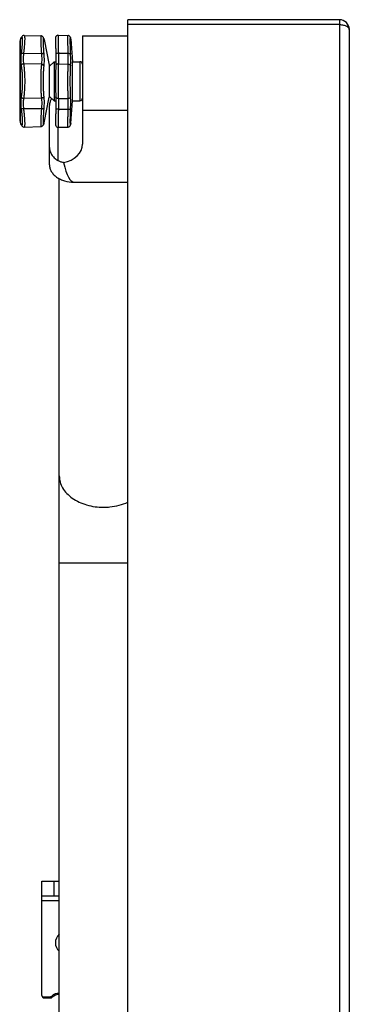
# Model space of a CAD drawing. Header units: millimetres. Extents: x 0 to 4200, y 0 to 2970.
# Tile 14 of 19: x 2312 to 2446, y 1687 to 2087. Entities that reach past the tile are written whole.
import ezdxf

# ---------------------------------------------------------------- set-up
doc = ezdxf.new("R2010")
doc.units = ezdxf.units.MM
doc.header["$LTSCALE"] = 10
doc.layers.add('AXES', color=7, linetype='Continuous')

msp = doc.modelspace()

# ---------------------------------------------------------------- linework, layer by layer
at = {"color": 7, "linetype": 'Continuous'}
for p, q in [((2355.84, 1286.74), (2355.84, 2086.74)), ((2441.84, 2086.74), (2355.84, 2086.74)), ((2312.98, 2080.13), (2312.8, 2079.97)), ((2313.22, 2080.27), (2312.98, 2080.13)), ((2313.5, 2080.34), (2313.22, 2080.27)), ((2313.67, 2080.35), (2313.5, 2080.34)), ((2313.67, 2080.35), (2320.52, 2080.17)), ((2327.5, 2080.46), (2331.5, 2080.36)), ((2445.84, 2082.74), (2445.84, 1290.74)), ((2311.84, 2076.95), (2311.84, 2046.53)), ((2312.34, 2079.21), (2312.32, 2079.17)), ((2312.37, 2079.26), (2312.34, 2079.21)), ((2312.49, 2079.51), (2312.4, 2079.33)), ((2312.57, 2079.65), (2312.49, 2079.51)), ((2312.68, 2079.81), (2312.57, 2079.65)), ((2312.81, 2079.97), (2312.68, 2079.81)), ((2321.67, 2078.98), (2321.61, 2079.17)), ((2321.72, 2078.81), (2321.67, 2078.98)), ((2332.43, 2079.69), (2332.38, 2079.8)), ((2332.46, 2079.6), (2332.43, 2079.69)), ((2332.47, 2079.53), (2332.46, 2079.6)), ((2332.49, 2079.47), (2332.47, 2079.54)), ((2332.5, 2079.41), (2332.49, 2079.47)), ((2332.51, 2079.34), (2332.5, 2079.41)), ((2332.52, 2079.27), (2332.51, 2079.35)), ((2332.58, 2078.84), (2332.52, 2079.27)), ((2332.53, 2079.2), (2332.53, 2079.2)), ((2332.59, 2078.79), (2332.58, 2078.84)), ((2323.84, 2068.24), (2323.84, 2055.24)), ((2325.84, 2069.64), (2324, 2067.89)), ((2325.84, 2053.84), (2324, 2055.59)), ((2326.59, 2053.21), (2326.57, 2051.94)), ((2326.58, 2053.8), (2326.59, 2053.21)), ((2321.61, 2044.31), (2321.67, 2044.5)), ((2321.67, 2044.5), (2321.72, 2044.67)), ((2332.48, 2043.99), (2332.5, 2044.06)), ((2332.5, 2044.06), (2332.51, 2044.13)), ((2332.51, 2044.13), (2332.52, 2044.21)), ((2332.52, 2044.21), (2332.53, 2044.28)), ((2332.53, 2044.28), (2332.56, 2044.47)), ((2332.56, 2044.47), (2332.58, 2044.64)), ((2332.58, 2044.64), (2332.59, 2044.69)), ((2312.49, 2043.98), (2312.57, 2043.83)), ((2312.57, 2043.83), (2312.68, 2043.67)), ((2312.68, 2043.67), (2312.81, 2043.51)), ((2312.8, 2043.51), (2312.8, 2043.51)), ((2312.81, 2043.51), (2312.98, 2043.35)), ((2312.98, 2043.35), (2313.22, 2043.21)), ((2313.22, 2043.22), (2313.22, 2043.22)), ((2313.67, 2043.13), (2320.52, 2043.31)), ((2320.52, 2043.31), (2320.52, 2043.31)), ((2327.03, 2043.12), (2327.3, 2043.03)), ((2327.3, 2043.03), (2327.5, 2043.02)), ((2327.5, 2043.02), (2331.5, 2043.12)), ((2331.5, 2043.12), (2331.7, 2043.15)), ((2331.7, 2043.15), (2331.95, 2043.24)), ((2331.95, 2043.24), (2332.16, 2043.39)), ((2332.16, 2043.39), (2332.31, 2043.56)), ((2332.31, 2043.56), (2332.4, 2043.72)), ((2332.4, 2043.71), (2332.44, 2043.83)), ((2332.44, 2043.83), (2332.47, 2043.92)), ((2332.47, 2043.92), (2332.48, 2043.99)), ((2327.94, 1351.31), (2327.94, 2022.17)), ((2320.84, 1690.34), (2320.84, 1736.74)), ((2327.94, 1730.74), (2320.84, 1730.74)), ((2321.84, 1689.34), (2324.37, 1689.34))]:
    msp.add_line(p, q, dxfattribs=at)
at = {"color": 9, "linetype": 'Continuous'}
for p, q in [((2441.84, 2084.74), (2355.84, 2084.74)), ((2441.84, 2086.74), (2441.84, 1286.74)), ((2312.09, 2078.49), (2312.09, 2044.99)), ((2312.26, 2079.01), (2312.35, 2079.2)), ((2312.49, 2079.51), (2312.44, 2079.36)), ((2321.63, 2079.06), (2321.61, 2079.17)), ((2321.75, 2078.7), (2321.7, 2078.86)), ((2332.53, 2079.2), (2332.54, 2079.15)), ((2332.54, 2079.15), (2332.59, 2078.79)), ((2332.54, 2079.15), (2332.56, 2079.01)), ((2320.68, 2072.92), (2313.41, 2072.97)), ((2327.57, 2073.1), (2331.57, 2073.08)), ((2320.68, 2068.65), (2313.41, 2068.79)), ((2327.57, 2068.77), (2331.57, 2068.7)), ((2336.34, 2069.64), (2336.34, 2053.84)), ((2324, 2055.59), (2324, 2067.89)), ((2320.68, 2054.83), (2313.41, 2054.69)), ((2327.57, 2054.71), (2331.57, 2054.78)), ((2320.68, 2050.56), (2313.41, 2050.51)), ((2327.57, 2050.38), (2331.57, 2050.4)), ((2312.28, 2044.42), (2312.26, 2044.47)), ((2312.28, 2044.42), (2312.26, 2044.47)), ((2312.49, 2043.98), (2312.44, 2044.12)), ((2321.63, 2044.42), (2321.61, 2044.31)), ((2321.7, 2044.63), (2321.75, 2044.78)), ((2332.53, 2044.28), (2332.54, 2044.33)), ((2332.59, 2044.69), (2332.54, 2044.33)), ((2327.94, 1866.03), (2355.84, 1866.03)), ((2325.84, 1730.74), (2325.84, 1736.74)), ((2327.94, 1728.74), (2320.84, 1728.74)), ((2320.98, 1689.84), (2324.37, 1689.84)), ((2324.37, 1689.84), (2324.37, 1689.34)), ((2325.07, 1689.62), (2324.72, 1689.98))]:
    msp.add_line(p, q, dxfattribs=at)
at = {"color": 3, "linetype": 'Continuous'}
msp.add_line((2320.84, 1736.74), (2327.94, 1736.74), dxfattribs=at)
at = {"color": 7, "linetype": 'Continuous'}
for points in [[(2321.61, 2079.17), (2321.57, 2079.27), (2321.53, 2079.39), (2321.48, 2079.51), (2321.41, 2079.63), (2321.32, 2079.77), (2321.17, 2079.92), (2320.96, 2080.06), (2320.7, 2080.15), (2320.52, 2080.17)], [(2327.03, 2080.36), (2326.81, 2080.22), (2326.65, 2080.03), (2326.55, 2079.85), (2326.5, 2079.71), (2326.47, 2079.61), (2326.46, 2079.53), (2326.45, 2079.46), (2326.45, 2079.39), (2326.44, 2079.31), (2326.44, 2079.23), (2326.43, 2079.13), (2326.43, 2079.03)], [(2327.5, 2080.46), (2327.3, 2080.45), (2327.03, 2080.36), (2326.81, 2080.22)], [(2332.28, 2079.95), (2332.14, 2080.11), (2331.93, 2080.25), (2331.68, 2080.34), (2331.5, 2080.36)], [(2332.38, 2079.8), (2332.28, 2079.95), (2332.14, 2080.11), (2331.93, 2080.25), (2331.68, 2080.34), (2331.68, 2080.34)], [(2312.32, 2079.17), (2312.28, 2079.08), (2312.26, 2079.01)], [(2312.49, 2079.51), (2312.4, 2079.33), (2312.37, 2079.26)], [(2326.43, 2078.91), (2326.42, 2078.78), (2326.42, 2078.64), (2326.42, 2078.48), (2326.42, 2078.31), (2326.42, 2078.12), (2326.42, 2077.91)], [(2326.43, 2078.91), (2326.42, 2078.78), (2326.42, 2078.64), (2326.42, 2078.48), (2326.42, 2078.31), (2326.42, 2078.12)], [(2326.42, 2077.91), (2326.42, 2077.69), (2326.43, 2077.45), (2326.43, 2077.19), (2326.43, 2076.92), (2326.44, 2076.62), (2326.44, 2076.31), (2326.45, 2075.98), (2326.46, 2075.63), (2326.47, 2075.27), (2326.48, 2074.89), (2326.49, 2074.49), (2326.5, 2074.07), (2326.51, 2073.64), (2326.53, 2073.19), (2326.54, 2072.81)], [(2326.42, 2077.91), (2326.42, 2077.69), (2326.43, 2077.45), (2326.43, 2077.19), (2326.43, 2076.91), (2326.44, 2076.62), (2326.44, 2076.31), (2326.45, 2075.98), (2326.46, 2075.63), (2326.47, 2075.26), (2326.48, 2074.88), (2326.49, 2074.48), (2326.5, 2074.06), (2326.51, 2073.63), (2326.53, 2073.19)], [(2326.45, 2079.39), (2326.44, 2079.31), (2326.44, 2079.23), (2326.43, 2079.13), (2326.43, 2079.03), (2326.43, 2078.91)], [(2326.54, 2072.81), (2326.57, 2071.55), (2326.59, 2070.27), (2326.57, 2069.1), (2326.54, 2068.12)], [(2326.54, 2068.12), (2326.5, 2067.07), (2326.46, 2065.83), (2326.44, 2064.49), (2326.43, 2063.09), (2326.42, 2061.74)], [(2326.42, 2061.74), (2326.43, 2060.4), (2326.44, 2058.99), (2326.46, 2057.66), (2326.5, 2056.42), (2326.54, 2055.36)], [(2326.54, 2055.36), (2326.57, 2054.39), (2326.59, 2053.22), (2326.57, 2051.94), (2326.54, 2050.68)], [(2326.54, 2050.68), (2326.53, 2050.3), (2326.51, 2049.85), (2326.5, 2049.42), (2326.49, 2049), (2326.48, 2048.6), (2326.47, 2048.22), (2326.46, 2047.85), (2326.45, 2047.5), (2326.44, 2047.17), (2326.44, 2046.86), (2326.43, 2046.57), (2326.43, 2046.29), (2326.43, 2046.03), (2326.42, 2045.79), (2326.42, 2045.57), (2326.42, 2045.37), (2326.42, 2045.18), (2326.42, 2045), (2326.42, 2044.84), (2326.42, 2044.7), (2326.43, 2044.57), (2326.43, 2044.45), (2326.43, 2044.35), (2326.44, 2044.25), (2326.44, 2044.17), (2326.45, 2044.09), (2326.45, 2044.02), (2326.46, 2043.95), (2326.47, 2043.87), (2326.5, 2043.77), (2326.55, 2043.63), (2326.65, 2043.45), (2326.81, 2043.27), (2327.03, 2043.12)], [(2312.26, 2044.47), (2312.28, 2044.4), (2312.32, 2044.31)], [(2312.32, 2044.31), (2312.4, 2044.15), (2312.49, 2043.97)], [(2320.52, 2043.31), (2320.7, 2043.33), (2320.96, 2043.42), (2321.17, 2043.56), (2321.31, 2043.71), (2321.41, 2043.85), (2321.48, 2043.97), (2321.53, 2044.09), (2321.57, 2044.21), (2321.61, 2044.31)], [(2313.22, 2043.21), (2313.5, 2043.14), (2313.67, 2043.13)]]:
    msp.add_lwpolyline(points, dxfattribs=at)
for centre, radius, start, end in [((2441.84, 2082.74), 4, 0, 90), ((2316.84, 2076.95), 5, 161.9958, 180), ((2320.77, 2078.51), 1, 11.3099, 17.9712), ((2336.34, 2068.64), 1, 0, 90), ((2324.34, 2067.53), 0.5, 133.5312, 180), ((2324.34, 2055.96), 0.5, 180, 226.4688), ((2336.34, 2054.84), 1, 270, 0), ((2316.84, 2046.53), 5, 180, 198.0042), ((2320.77, 2044.97), 1, 342.0288, 348.6901), ((2321.84, 1690.34), 1, 180, 270), ((2324.37, 1690.34), 1, 270, 313.9455), ((2327.84, 1686.74), 4, 88.5463, 133.9455)]:
    msp.add_arc(centre, radius, start, end, dxfattribs=at)
at = {"color": 9, "linetype": 'Continuous'}
for centre, radius, start, end in [((2287.12, 2092.35), 28.45, 332.4692, 332.832), ((2357.76, 2090.45), 37.88, 197.4993, 197.8253), ((2336.88, 2078.95), 4.45, 176.5316, 176.7675), ((2326.94, 2078.41), 5.65, 7.4806, 8.0437), ((2287.78, 2031.48), 27.71, 27.4701, 27.8586), ((2286.86, 2031), 28.75, 27.1696, 27.4703), ((2357.9, 2032.98), 38.03, 162.1586, 162.5), ((2326.62, 2045.11), 5.97, 351.9858, 352.5048), ((2324.37, 1690.34), 0.5, 270, 313.9456), ((2327.84, 1686.74), 4.5, 88.719, 133.9455)]:
    msp.add_arc(centre, radius, start, end, dxfattribs=at)
for points, knots in [([(2441.84, 2084.74), (2442.38, 2084.74), (2443.39, 2084.64), (2444.36, 2084.32), (2444.77, 2084.1)], [0, 0, 0, 0, 0.540544, 1, 1, 1, 1]), ([(2444.77, 2084.1), (2445.07, 2083.94), (2445.58, 2083.59), (2445.84, 2083), (2445.84, 2082.74)], [0, 0, 0, 0, 0.570376, 1, 1, 1, 1]), ([(2313.67, 2080.35), (2313.68, 2080.35), (2313.7, 2080.34), (2313.73, 2080.32), (2313.76, 2080.27), (2313.78, 2080.21), (2313.8, 2080.14), (2313.82, 2080.05), (2313.84, 2079.94), (2313.85, 2079.76), (2313.87, 2079.5), (2313.88, 2079.15), (2313.88, 2078.74), (2313.86, 2078.27), (2313.84, 2077.75), (2313.8, 2076.96), (2313.72, 2075.87), (2313.58, 2074.46), (2313.47, 2073.48), (2313.41, 2072.97)], [0, 0, 0, 0, 0.00433, 0.009482, 0.016141, 0.024629, 0.035094, 0.047605, 0.06219, 0.078857, 0.118396, 0.166065, 0.221597, 0.28465, 0.354808, 0.431606, 0.603003, 0.794186, 1, 1, 1, 1]), ([(2320.52, 2080.17), (2320.5, 2080.17), (2320.48, 2080.14), (2320.47, 2080.1), (2320.45, 2080.04), (2320.44, 2079.97), (2320.43, 2079.88), (2320.42, 2079.77), (2320.41, 2079.6), (2320.4, 2079.35), (2320.39, 2078.85), (2320.4, 2078.08), (2320.43, 2077.02), (2320.49, 2075.78), (2320.57, 2074.39), (2320.64, 2073.42), (2320.68, 2072.92)], [0, 0, 0, 0, 0.006672, 0.012647, 0.020687, 0.030856, 0.043177, 0.057647, 0.074257, 0.113812, 0.161618, 0.280713, 0.428404, 0.600718, 0.792981, 1, 1, 1, 1]), ([(2327.5, 2080.46), (2327.5, 2080.46), (2327.49, 2080.45), (2327.48, 2080.43), (2327.48, 2080.39), (2327.47, 2080.33), (2327.47, 2080.25), (2327.46, 2080.16), (2327.46, 2080.06), (2327.45, 2079.88), (2327.45, 2079.63), (2327.45, 2079.28), (2327.45, 2078.87), (2327.45, 2078.4), (2327.46, 2077.88), (2327.46, 2077.31), (2327.47, 2076.7), (2327.49, 2075.8), (2327.52, 2074.6), (2327.55, 2073.61), (2327.57, 2073.1)], [0, 0, 0, 0, 0.001542, 0.005035, 0.010702, 0.018575, 0.028656, 0.040936, 0.055397, 0.072018, 0.111631, 0.159524, 0.215379, 0.278831, 0.349454, 0.426782, 0.510302, 0.599453, 0.792235, 1, 1, 1, 1]), ([(2331.57, 2073.08), (2331.55, 2073.58), (2331.52, 2074.55), (2331.49, 2075.74), (2331.48, 2076.63), (2331.47, 2077.24), (2331.46, 2077.8), (2331.45, 2078.32), (2331.45, 2078.78), (2331.45, 2079.18), (2331.45, 2079.53), (2331.46, 2079.78), (2331.46, 2079.96), (2331.46, 2080.06), (2331.47, 2080.15), (2331.47, 2080.22), (2331.48, 2080.28), (2331.49, 2080.32), (2331.49, 2080.35), (2331.5, 2080.36), (2331.5, 2080.36)], [0, 0, 0, 0, 0.207783, 0.400557, 0.489704, 0.573222, 0.650547, 0.721166, 0.784612, 0.840462, 0.888351, 0.927964, 0.944585, 0.959046, 0.971327, 0.98141, 0.989286, 0.994956, 0.998453, 1, 1, 1, 1]), ([(2312.57, 2079.58), (2312.58, 2079.59), (2312.61, 2079.62), (2312.65, 2079.64), (2312.69, 2079.65), (2312.73, 2079.64), (2312.76, 2079.61), (2312.79, 2079.56), (2312.81, 2079.49), (2312.84, 2079.37), (2312.87, 2079.17), (2312.89, 2078.88), (2312.9, 2078.52), (2312.9, 2077.91), (2312.86, 2077.01), (2312.76, 2075.79), (2312.62, 2074.39), (2312.5, 2073.42), (2312.44, 2072.91)], [0, 0, 0, 0, 0.008747, 0.01553, 0.020945, 0.02611, 0.032283, 0.040258, 0.050405, 0.062893, 0.095135, 0.137155, 0.188785, 0.249691, 0.397434, 0.575732, 0.778782, 1, 1, 1, 1]), ([(2312.44, 2079.36), (2312.44, 2079.37), (2312.46, 2079.41), (2312.49, 2079.45), (2312.51, 2079.48)], [0, 0, 0, 0, 0.271245, 1, 1, 1, 1]), ([(2312.51, 2079.48), (2312.51, 2079.49), (2312.53, 2079.52), (2312.55, 2079.55), (2312.57, 2079.58)], [0, 0, 0, 0, 0.277105, 1, 1, 1, 1]), ([(2321.55, 2079.28), (2321.54, 2079.3), (2321.53, 2079.32), (2321.5, 2079.35), (2321.48, 2079.37), (2321.46, 2079.36), (2321.44, 2079.34), (2321.43, 2079.32), (2321.42, 2079.27), (2321.4, 2079.21), (2321.39, 2079.13), (2321.38, 2079.03), (2321.37, 2078.91), (2321.36, 2078.78), (2321.35, 2078.57), (2321.35, 2078.27), (2321.35, 2077.85), (2321.36, 2077.38), (2321.37, 2076.85), (2321.4, 2076.27), (2321.44, 2075.41), (2321.52, 2074.24), (2321.59, 2073.29), (2321.63, 2072.79)], [0, 0, 0, 0, 0.007676, 0.01305, 0.016672, 0.020108, 0.02236, 0.02512, 0.032362, 0.042063, 0.054295, 0.069077, 0.086404, 0.106258, 0.128607, 0.18063, 0.242085, 0.31249, 0.391278, 0.477809, 0.571381, 0.776511, 1, 1, 1, 1]), ([(2321.59, 2079.19), (2321.59, 2079.2), (2321.57, 2079.23), (2321.56, 2079.26), (2321.55, 2079.28)], [0, 0, 0, 0, 0.281508, 1, 1, 1, 1]), ([(2321.63, 2079.06), (2321.63, 2079.07), (2321.62, 2079.12), (2321.6, 2079.16), (2321.59, 2079.19)], [0, 0, 0, 0, 0.273412, 1, 1, 1, 1]), ([(2332.54, 2072.86), (2332.51, 2073.6), (2332.48, 2074.66), (2332.45, 2076.02), (2332.43, 2076.9), (2332.42, 2077.67), (2332.42, 2078.31), (2332.42, 2078.81), (2332.43, 2079.09), (2332.44, 2079.21)], [0, 0, 0, 0, 0.347299, 0.503014, 0.642973, 0.76464, 0.865834, 0.944749, 1, 1, 1, 1]), ([(2332.44, 2079.22), (2332.44, 2079.25), (2332.44, 2079.29), (2332.45, 2079.34), (2332.45, 2079.37), (2332.45, 2079.4), (2332.46, 2079.41), (2332.46, 2079.43), (2332.47, 2079.44), (2332.47, 2079.44), (2332.48, 2079.44), (2332.48, 2079.43), (2332.49, 2079.41), (2332.5, 2079.39), (2332.5, 2079.37), (2332.51, 2079.34), (2332.51, 2079.32), (2332.51, 2079.31)], [0, 0, 0, 0, 0.235425, 0.331424, 0.41292, 0.47994, 0.532596, 0.571159, 0.596423, 0.611536, 0.627609, 0.65459, 0.695037, 0.749626, 0.818599, 0.902046, 1, 1, 1, 1]), ([(2332.51, 2079.31), (2332.52, 2079.3), (2332.52, 2079.26), (2332.53, 2079.23), (2332.53, 2079.2)], [0, 0, 0, 0, 0.223996, 1, 1, 1, 1]), ([(2312.44, 2072.91), (2312.32, 2072.07), (2312.22, 2070.84), (2312.28, 2069.26), (2312.37, 2068.54), (2312.44, 2068.19)], [0, 0, 0, 0, 0.53609, 0.77881, 1, 1, 1, 1]), ([(2313.41, 2072.97), (2313.31, 2072.98), (2313.1, 2073), (2312.86, 2073), (2312.69, 2072.99), (2312.58, 2072.97), (2312.5, 2072.94), (2312.45, 2072.92), (2312.44, 2072.91)], [0, 0, 0, 0, 0.323652, 0.614555, 0.738886, 0.845543, 0.932694, 1, 1, 1, 1]), ([(2313.41, 2072.97), (2313.3, 2072.23), (2313.2, 2071.13), (2313.26, 2069.73), (2313.35, 2069.09), (2313.41, 2068.79)], [0, 0, 0, 0, 0.536939, 0.779456, 1, 1, 1, 1]), ([(2321.63, 2072.79), (2321.62, 2072.8), (2321.58, 2072.83), (2321.51, 2072.86), (2321.41, 2072.89), (2321.25, 2072.92), (2321, 2072.94), (2320.79, 2072.93), (2320.68, 2072.92)], [0, 0, 0, 0, 0.059861, 0.140506, 0.242991, 0.366065, 0.662345, 1, 1, 1, 1]), ([(2320.68, 2072.92), (2320.75, 2072.16), (2320.81, 2071.04), (2320.78, 2069.62), (2320.72, 2068.96), (2320.68, 2068.65)], [0, 0, 0, 0, 0.538265, 0.780725, 1, 1, 1, 1]), ([(2321.63, 2072.79), (2321.71, 2071.93), (2321.77, 2070.69), (2321.73, 2069.1), (2321.67, 2068.36), (2321.63, 2068.02)], [0, 0, 0, 0, 0.537595, 0.780188, 1, 1, 1, 1]), ([(2327.57, 2073.1), (2327.5, 2073.1), (2327.37, 2073.1), (2327.18, 2073.08), (2327, 2073.05), (2326.85, 2073.01), (2326.73, 2072.97), (2326.66, 2072.94), (2326.59, 2072.9), (2326.54, 2072.85), (2326.54, 2072.81)], [0, 0, 0, 0, 0.18048, 0.355591, 0.518535, 0.663659, 0.786079, 0.837735, 0.882692, 1, 1, 1, 1]), ([(2327.57, 2073.1), (2327.6, 2072.33), (2327.63, 2070.88), (2327.6, 2069.44), (2327.57, 2068.77)], [0, 0, 0, 0, 0.537349, 1, 1, 1, 1]), ([(2331.57, 2068.7), (2331.6, 2069.37), (2331.63, 2070.83), (2331.6, 2072.29), (2331.57, 2073.08)], [0, 0, 0, 0, 0.462633, 1, 1, 1, 1]), ([(2331.57, 2073.08), (2331.69, 2073.08), (2331.86, 2073.08), (2332.08, 2073.05), (2332.22, 2073.03), (2332.34, 2073), (2332.44, 2072.96), (2332.5, 2072.92), (2332.53, 2072.88), (2332.54, 2072.86)], [0, 0, 0, 0, 0.348756, 0.507933, 0.65045, 0.772416, 0.871021, 0.945667, 1, 1, 1, 1]), ([(2332.54, 2068.03), (2332.57, 2068.77), (2332.6, 2070.39), (2332.57, 2072), (2332.54, 2072.86)], [0, 0, 0, 0, 0.462924, 1, 1, 1, 1]), ([(2313.41, 2068.79), (2313.3, 2068.78), (2313.14, 2068.75), (2312.94, 2068.67), (2312.76, 2068.58), (2312.57, 2068.43), (2312.47, 2068.27), (2312.44, 2068.19)], [0, 0, 0, 0, 0.272311, 0.406735, 0.537397, 0.781824, 1, 1, 1, 1]), ([(2312.44, 2068.19), (2312.52, 2067.73), (2312.66, 2066.75), (2312.8, 2065.19), (2312.88, 2063.5), (2312.9, 2062.33), (2312.9, 2061.74)], [0, 0, 0, 0, 0.215795, 0.460317, 0.724962, 1, 1, 1, 1]), ([(2313.41, 2068.79), (2313.5, 2068.29), (2313.63, 2067.21), (2313.77, 2065.51), (2313.86, 2063.66), (2313.88, 2062.39), (2313.88, 2061.74)], [0, 0, 0, 0, 0.215057, 0.459475, 0.724436, 1, 1, 1, 1]), ([(2320.68, 2068.65), (2320.63, 2068.16), (2320.54, 2067.11), (2320.46, 2065.44), (2320.4, 2063.63), (2320.39, 2062.38), (2320.39, 2061.74)], [0, 0, 0, 0, 0.214255, 0.45865, 0.723955, 1, 1, 1, 1]), ([(2321.63, 2068.02), (2321.61, 2068.1), (2321.52, 2068.27), (2321.3, 2068.46), (2321.01, 2068.6), (2320.79, 2068.64), (2320.68, 2068.65)], [0, 0, 0, 0, 0.214362, 0.455542, 0.721245, 1, 1, 1, 1]), ([(2321.63, 2068.02), (2321.58, 2067.57), (2321.5, 2066.61), (2321.41, 2065.1), (2321.36, 2063.45), (2321.35, 2062.32), (2321.35, 2061.74)], [0, 0, 0, 0, 0.214685, 0.459146, 0.724267, 1, 1, 1, 1]), ([(2327.57, 2068.77), (2327.44, 2068.78), (2327.19, 2068.76), (2326.9, 2068.64), (2326.72, 2068.5), (2326.63, 2068.39), (2326.56, 2068.26), (2326.54, 2068.16), (2326.54, 2068.12)], [0, 0, 0, 0, 0.287584, 0.554185, 0.67604, 0.789703, 0.896705, 1, 1, 1, 1]), ([(2327.57, 2068.77), (2327.54, 2068.27), (2327.51, 2067.19), (2327.46, 2064.85), (2327.45, 2063.01), (2327.45, 2061.74)], [0, 0, 0, 0, 0.214763, 0.459299, 1, 1, 1, 1]), ([(2331.45, 2061.74), (2331.45, 2062.99), (2331.46, 2064.82), (2331.51, 2067.14), (2331.55, 2068.2), (2331.57, 2068.7)], [0, 0, 0, 0, 0.54062, 0.785194, 1, 1, 1, 1]), ([(2331.57, 2068.7), (2331.69, 2068.69), (2331.92, 2068.65), (2332.23, 2068.51), (2332.42, 2068.33), (2332.51, 2068.16), (2332.53, 2068.07), (2332.54, 2068.03)], [0, 0, 0, 0, 0.284509, 0.551103, 0.788338, 0.896738, 1, 1, 1, 1]), ([(2332.42, 2061.74), (2332.42, 2062.87), (2332.43, 2064.52), (2332.48, 2066.61), (2332.52, 2067.58), (2332.54, 2068.03)], [0, 0, 0, 0, 0.540425, 0.785027, 1, 1, 1, 1]), ([(2312.9, 2061.74), (2312.9, 2061.15), (2312.88, 2059.98), (2312.8, 2058.29), (2312.66, 2056.73), (2312.52, 2055.75), (2312.44, 2055.29)], [0, 0, 0, 0, 0.275013, 0.539677, 0.784231, 1, 1, 1, 1]), ([(2313.88, 2061.74), (2313.88, 2061.09), (2313.86, 2059.82), (2313.77, 2057.97), (2313.63, 2056.27), (2313.5, 2055.19), (2313.41, 2054.69)], [0, 0, 0, 0, 0.275538, 0.540519, 0.784969, 1, 1, 1, 1]), ([(2320.39, 2061.74), (2320.39, 2061.1), (2320.4, 2059.86), (2320.46, 2058.04), (2320.54, 2056.37), (2320.63, 2055.32), (2320.68, 2054.83)], [0, 0, 0, 0, 0.27597, 0.54126, 0.785694, 1, 1, 1, 1]), ([(2321.35, 2061.74), (2321.35, 2061.16), (2321.36, 2060.03), (2321.41, 2058.39), (2321.5, 2056.87), (2321.58, 2055.91), (2321.63, 2055.46)], [0, 0, 0, 0, 0.275659, 0.540765, 0.785264, 1, 1, 1, 1]), ([(2327.45, 2061.74), (2327.45, 2060.47), (2327.46, 2058.63), (2327.51, 2056.29), (2327.54, 2055.21), (2327.57, 2054.71)], [0, 0, 0, 0, 0.540703, 0.785273, 1, 1, 1, 1]), ([(2331.57, 2054.78), (2331.55, 2055.28), (2331.51, 2056.35), (2331.46, 2058.66), (2331.45, 2060.49), (2331.45, 2061.74)], [0, 0, 0, 0, 0.214773, 0.459339, 1, 1, 1, 1]), ([(2332.54, 2055.46), (2332.52, 2055.91), (2332.48, 2056.87), (2332.43, 2058.96), (2332.42, 2060.61), (2332.42, 2061.74)], [0, 0, 0, 0, 0.214939, 0.459534, 1, 1, 1, 1]), ([(2312.44, 2055.29), (2312.37, 2054.95), (2312.28, 2054.22), (2312.22, 2052.64), (2312.32, 2051.41), (2312.44, 2050.57)], [0, 0, 0, 0, 0.221185, 0.463888, 1, 1, 1, 1]), ([(2313.41, 2054.69), (2313.3, 2054.7), (2313.14, 2054.73), (2312.94, 2054.81), (2312.76, 2054.9), (2312.57, 2055.05), (2312.47, 2055.21), (2312.44, 2055.29)], [0, 0, 0, 0, 0.272311, 0.406735, 0.537397, 0.781824, 1, 1, 1, 1]), ([(2313.41, 2054.69), (2313.35, 2054.39), (2313.26, 2053.75), (2313.2, 2052.35), (2313.3, 2051.25), (2313.41, 2050.51)], [0, 0, 0, 0, 0.220539, 0.463038, 1, 1, 1, 1]), ([(2321.63, 2055.46), (2321.61, 2055.38), (2321.52, 2055.21), (2321.3, 2055.02), (2321.01, 2054.88), (2320.79, 2054.84), (2320.68, 2054.83)], [0, 0, 0, 0, 0.214362, 0.455542, 0.721245, 1, 1, 1, 1]), ([(2320.68, 2054.83), (2320.72, 2054.52), (2320.78, 2053.86), (2320.81, 2052.44), (2320.75, 2051.32), (2320.68, 2050.56)], [0, 0, 0, 0, 0.219288, 0.461762, 1, 1, 1, 1]), ([(2321.63, 2055.46), (2321.67, 2055.12), (2321.73, 2054.38), (2321.77, 2052.79), (2321.71, 2051.55), (2321.63, 2050.69)], [0, 0, 0, 0, 0.219824, 0.462431, 1, 1, 1, 1]), ([(2327.57, 2054.71), (2327.44, 2054.7), (2327.19, 2054.73), (2326.9, 2054.84), (2326.72, 2054.98), (2326.63, 2055.09), (2326.56, 2055.23), (2326.54, 2055.32), (2326.54, 2055.36)], [0, 0, 0, 0, 0.287584, 0.554185, 0.676041, 0.789703, 0.896705, 1, 1, 1, 1]), ([(2327.57, 2054.71), (2327.6, 2054.04), (2327.63, 2052.6), (2327.6, 2051.15), (2327.57, 2050.38)], [0, 0, 0, 0, 0.462632, 1, 1, 1, 1]), ([(2331.57, 2054.78), (2331.69, 2054.79), (2331.92, 2054.83), (2332.23, 2054.97), (2332.42, 2055.15), (2332.51, 2055.32), (2332.53, 2055.41), (2332.54, 2055.46)], [0, 0, 0, 0, 0.284509, 0.551103, 0.788339, 0.896738, 1, 1, 1, 1]), ([(2331.57, 2050.4), (2331.6, 2051.19), (2331.63, 2052.65), (2331.6, 2054.11), (2331.57, 2054.78)], [0, 0, 0, 0, 0.537351, 1, 1, 1, 1]), ([(2332.54, 2050.62), (2332.57, 2051.48), (2332.6, 2053.1), (2332.57, 2054.71), (2332.54, 2055.46)], [0, 0, 0, 0, 0.53706, 1, 1, 1, 1]), ([(2312.44, 2050.57), (2312.5, 2050.08), (2312.62, 2049.12), (2312.74, 2047.94), (2312.81, 2047.08), (2312.85, 2046.49), (2312.88, 2045.95), (2312.9, 2045.47), (2312.9, 2045.04), (2312.9, 2044.68), (2312.88, 2044.41), (2312.86, 2044.23), (2312.84, 2044.13), (2312.82, 2044.03), (2312.8, 2043.96), (2312.78, 2043.9), (2312.75, 2043.86), (2312.72, 2043.83), (2312.68, 2043.83), (2312.64, 2043.84), (2312.61, 2043.86), (2312.6, 2043.87)], [0, 0, 0, 0, 0.217977, 0.41857, 0.510394, 0.595588, 0.673492, 0.743505, 0.8051, 0.857839, 0.901381, 0.919637, 0.935535, 0.949088, 0.960341, 0.969395, 0.97647, 0.982047, 0.987067, 0.992756, 1, 1, 1, 1]), ([(2313.41, 2050.51), (2313.31, 2050.5), (2313.1, 2050.48), (2312.86, 2050.48), (2312.69, 2050.49), (2312.58, 2050.51), (2312.5, 2050.54), (2312.45, 2050.56), (2312.44, 2050.57)], [0, 0, 0, 0, 0.323652, 0.614555, 0.738886, 0.845543, 0.932694, 1, 1, 1, 1]), ([(2313.41, 2050.51), (2313.47, 2050), (2313.58, 2049.02), (2313.72, 2047.61), (2313.8, 2046.53), (2313.84, 2045.73), (2313.86, 2045.21), (2313.88, 2044.74), (2313.88, 2044.33), (2313.87, 2043.98), (2313.85, 2043.72), (2313.84, 2043.54), (2313.82, 2043.44), (2313.8, 2043.34), (2313.78, 2043.27), (2313.76, 2043.21), (2313.73, 2043.17), (2313.7, 2043.14), (2313.68, 2043.13), (2313.67, 2043.13)], [0, 0, 0, 0, 0.205844, 0.397031, 0.568427, 0.645224, 0.715378, 0.778425, 0.833951, 0.881616, 0.92115, 0.937815, 0.952399, 0.964908, 0.975372, 0.98386, 0.990518, 0.99567, 1, 1, 1, 1]), ([(2320.68, 2050.56), (2320.64, 2050.06), (2320.57, 2049.09), (2320.49, 2047.71), (2320.43, 2046.46), (2320.4, 2045.4), (2320.39, 2044.63), (2320.4, 2044.13), (2320.41, 2043.88), (2320.42, 2043.71), (2320.43, 2043.6), (2320.44, 2043.51), (2320.45, 2043.44), (2320.47, 2043.38), (2320.48, 2043.34), (2320.5, 2043.31), (2320.52, 2043.31)], [0, 0, 0, 0, 0.207034, 0.399301, 0.571622, 0.719314, 0.838399, 0.8862, 0.925751, 0.942359, 0.956828, 0.969147, 0.979315, 0.987354, 0.993329, 1, 1, 1, 1]), ([(2321.63, 2050.69), (2321.62, 2050.68), (2321.58, 2050.65), (2321.51, 2050.62), (2321.41, 2050.59), (2321.25, 2050.56), (2321, 2050.54), (2320.79, 2050.55), (2320.68, 2050.56)], [0, 0, 0, 0, 0.059861, 0.140506, 0.242991, 0.366065, 0.662345, 1, 1, 1, 1]), ([(2321.63, 2050.69), (2321.59, 2050.18), (2321.51, 2049.2), (2321.44, 2048), (2321.4, 2047.12), (2321.37, 2046.53), (2321.36, 2045.99), (2321.35, 2045.52), (2321.35, 2045.11), (2321.35, 2044.77), (2321.37, 2044.53), (2321.38, 2044.38), (2321.4, 2044.29), (2321.41, 2044.22), (2321.43, 2044.17), (2321.45, 2044.13), (2321.47, 2044.12), (2321.48, 2044.12), (2321.5, 2044.13), (2321.51, 2044.14), (2321.53, 2044.16), (2321.55, 2044.2), (2321.57, 2044.24), (2321.58, 2044.26)], [0, 0, 0, 0, 0.22785, 0.436151, 0.5307, 0.617721, 0.696463, 0.766249, 0.826484, 0.876672, 0.916425, 0.932308, 0.945507, 0.956035, 0.963952, 0.969439, 0.9731, 0.974786, 0.976724, 0.979104, 0.982032, 0.989717, 1, 1, 1, 1]), ([(2327.57, 2050.38), (2327.5, 2050.38), (2327.37, 2050.39), (2327.18, 2050.41), (2327, 2050.43), (2326.85, 2050.47), (2326.73, 2050.51), (2326.66, 2050.54), (2326.59, 2050.58), (2326.54, 2050.63), (2326.54, 2050.68)], [0, 0, 0, 0, 0.18048, 0.355591, 0.518535, 0.663659, 0.786079, 0.837735, 0.882692, 1, 1, 1, 1]), ([(2327.57, 2050.38), (2327.55, 2049.87), (2327.52, 2048.88), (2327.49, 2047.68), (2327.47, 2046.78), (2327.46, 2046.17), (2327.46, 2045.6), (2327.45, 2045.08), (2327.45, 2044.62), (2327.45, 2044.21), (2327.45, 2043.85), (2327.45, 2043.6), (2327.46, 2043.42), (2327.46, 2043.32), (2327.47, 2043.23), (2327.47, 2043.15), (2327.48, 2043.1), (2327.48, 2043.05), (2327.49, 2043.03), (2327.5, 2043.02), (2327.5, 2043.02)], [0, 0, 0, 0, 0.207792, 0.400574, 0.489724, 0.573244, 0.650571, 0.721191, 0.784638, 0.840488, 0.888376, 0.927987, 0.944606, 0.959066, 0.971345, 0.981425, 0.989299, 0.994965, 0.998459, 1, 1, 1, 1]), ([(2331.5, 2043.12), (2331.5, 2043.12), (2331.49, 2043.13), (2331.49, 2043.16), (2331.48, 2043.2), (2331.47, 2043.26), (2331.47, 2043.33), (2331.46, 2043.42), (2331.46, 2043.52), (2331.46, 2043.7), (2331.45, 2043.95), (2331.45, 2044.3), (2331.45, 2044.7), (2331.45, 2045.17), (2331.46, 2045.68), (2331.47, 2046.24), (2331.48, 2046.85), (2331.49, 2047.74), (2331.52, 2048.93), (2331.55, 2049.9), (2331.57, 2050.4)], [0, 0, 0, 0, 0.001547, 0.005044, 0.010715, 0.018591, 0.028676, 0.040958, 0.055422, 0.072047, 0.111666, 0.159565, 0.215427, 0.278886, 0.349517, 0.426853, 0.510376, 0.599531, 0.792294, 1, 1, 1, 1]), ([(2331.57, 2050.4), (2331.69, 2050.4), (2331.86, 2050.41), (2332.08, 2050.43), (2332.22, 2050.45), (2332.34, 2050.48), (2332.44, 2050.52), (2332.5, 2050.56), (2332.53, 2050.6), (2332.54, 2050.62)], [0, 0, 0, 0, 0.348756, 0.507933, 0.65045, 0.772416, 0.871021, 0.945667, 1, 1, 1, 1]), ([(2332.45, 2044.16), (2332.44, 2044.2), (2332.44, 2044.3), (2332.43, 2044.55), (2332.42, 2044.97), (2332.42, 2045.6), (2332.43, 2046.38), (2332.44, 2047.29), (2332.48, 2048.72), (2332.51, 2049.84), (2332.54, 2050.62)], [0, 0, 0, 0, 0.019298, 0.045429, 0.117688, 0.215367, 0.336496, 0.478611, 0.638809, 1, 1, 1, 1]), ([(2312.52, 2043.98), (2312.51, 2043.99), (2312.48, 2044.04), (2312.45, 2044.09), (2312.44, 2044.12)], [0, 0, 0, 0, 0.225537, 1, 1, 1, 1]), ([(2321.58, 2044.26), (2321.58, 2044.27), (2321.6, 2044.32), (2321.62, 2044.38), (2321.63, 2044.42)], [0, 0, 0, 0, 0.218156, 1, 1, 1, 1]), ([(2332.52, 2044.19), (2332.51, 2044.17), (2332.51, 2044.14), (2332.5, 2044.09), (2332.49, 2044.07), (2332.49, 2044.06), (2332.48, 2044.05), (2332.48, 2044.04), (2332.47, 2044.04), (2332.47, 2044.05), (2332.46, 2044.05), (2332.46, 2044.07), (2332.46, 2044.08), (2332.45, 2044.11), (2332.45, 2044.14), (2332.45, 2044.16)], [0, 0, 0, 0, 0.22603, 0.394321, 0.456947, 0.505447, 0.540292, 0.562889, 0.578487, 0.598797, 0.630702, 0.67608, 0.735526, 0.809272, 1, 1, 1, 1]), ([(2332.53, 2044.28), (2332.53, 2044.27), (2332.53, 2044.24), (2332.52, 2044.21), (2332.52, 2044.19)], [0, 0, 0, 0, 0.270048, 1, 1, 1, 1]), ([(2312.6, 2043.87), (2312.59, 2043.88), (2312.56, 2043.91), (2312.54, 2043.95), (2312.52, 2043.98)], [0, 0, 0, 0, 0.211617, 1, 1, 1, 1]), ([(2327.94, 1901.39), (2327.94, 1900.55), (2328.18, 1898.84), (2329.25, 1896.41), (2330.95, 1894.2), (2334.06, 1891.55), (2339.13, 1889.26), (2343.62, 1888.66), (2345.94, 1888.66)], [0, 0, 0, 0, 0.103454, 0.210669, 0.324498, 0.446433, 0.712921, 1, 1, 1, 1]), ([(2345.94, 1888.66), (2346.81, 1888.66), (2350.2, 1888.83), (2353.57, 1889.7), (2355.86, 1890.76)], [0, 0, 0, 0, 0.25705, 1, 1, 1, 1])]:
    msp.add_open_spline(points, degree=3, knots=knots, dxfattribs=at)
at = {"layer": 'AXES', "color": 7, "linetype": 'Continuous'}
for p, q in [((2337.34, 2080.24), (2337.34, 2036.21)), ((2337.34, 2080.24), (2355.84, 2080.24)), ((2312.09, 2078.49), (2312.26, 2079.01)), ((2321.75, 2078.7), (2323.84, 2068.24)), ((2332.59, 2078.79), (2333.34, 2069.64)), ((2325.84, 2069.64), (2325.84, 2053.84)), ((2325.84, 2069.64), (2326.58, 2069.64)), ((2333.34, 2053.84), (2333.34, 2069.64)), ((2333.34, 2069.64), (2336.34, 2069.64)), ((2321.75, 2044.78), (2323.84, 2055.24)), ((2325.84, 2053.84), (2326.58, 2053.84)), ((2332.59, 2044.69), (2333.34, 2053.84)), ((2333.34, 2053.84), (2336.34, 2053.84)), ((2323.94, 2027.8), (2323.94, 2051.84)), ((2312.09, 2044.99), (2312.26, 2044.47)), ((2333.94, 2020.73), (2355.84, 2020.73))]:
    msp.add_line(p, q, dxfattribs=at)
at = {"layer": 'AXES', "color": 9, "linetype": 'Continuous'}
for p, q in [((2337.34, 2049.95), (2355.84, 2049.95)), ((2327.34, 2043.03), (2327.34, 2029.56))]:
    msp.add_line(p, q, dxfattribs=at)
at = {"layer": 'AXES', "color": 7, "linetype": 'Continuous'}
msp.add_arc((2330.84, 1711.74), 4.5, 130.2443, 229.7557, dxfattribs=at)
for centre, major_axis, ratio, start_param, end_param in [((2327.34, 2036.21), (10, 0), 0.77422, -1.339308, 0), ((2333.94, 2102.3), (0, 81.57), 0.122591, -3.586721, -3.141593)]:
    msp.add_ellipse(centre, major_axis=major_axis, ratio=ratio, start_param=start_param, end_param=end_param, dxfattribs=at)
for points, knots in [([(2324.85, 2054.78), (2324.56, 2054.34), (2324.21, 2053.62), (2323.98, 2052.6), (2323.94, 2052.09), (2323.94, 2051.84)], [0, 0, 0, 0, 0.509778, 0.756293, 1, 1, 1, 1]), ([(2323.94, 2034.87), (2323.94, 2034.62), (2323.98, 2034.11), (2324.15, 2033.37), (2324.43, 2032.64), (2324.96, 2031.69), (2325.89, 2030.58), (2326.83, 2029.88), (2327.34, 2029.56)], [0, 0, 0, 0, 0.114273, 0.22984, 0.347823, 0.469248, 0.724745, 1, 1, 1, 1]), ([(2329.64, 2028.68), (2329.23, 2028.75), (2328.43, 2028.97), (2327.69, 2029.34), (2327.34, 2029.56)], [0, 0, 0, 0, 0.501489, 1, 1, 1, 1]), ([(2323.94, 2027.8), (2323.94, 2027.34), (2324.08, 2026.38), (2324.67, 2025.04), (2325.61, 2023.81), (2326.87, 2022.74), (2328.39, 2021.86), (2330.73, 2020.99), (2332.65, 2020.73), (2333.94, 2020.73)], [0, 0, 0, 0, 0.103366, 0.210478, 0.324206, 0.446029, 0.57605, 0.713212, 1, 1, 1, 1])]:
    msp.add_open_spline(points, degree=3, knots=knots, dxfattribs=at)

doc.saveas('drawing.dxf')
